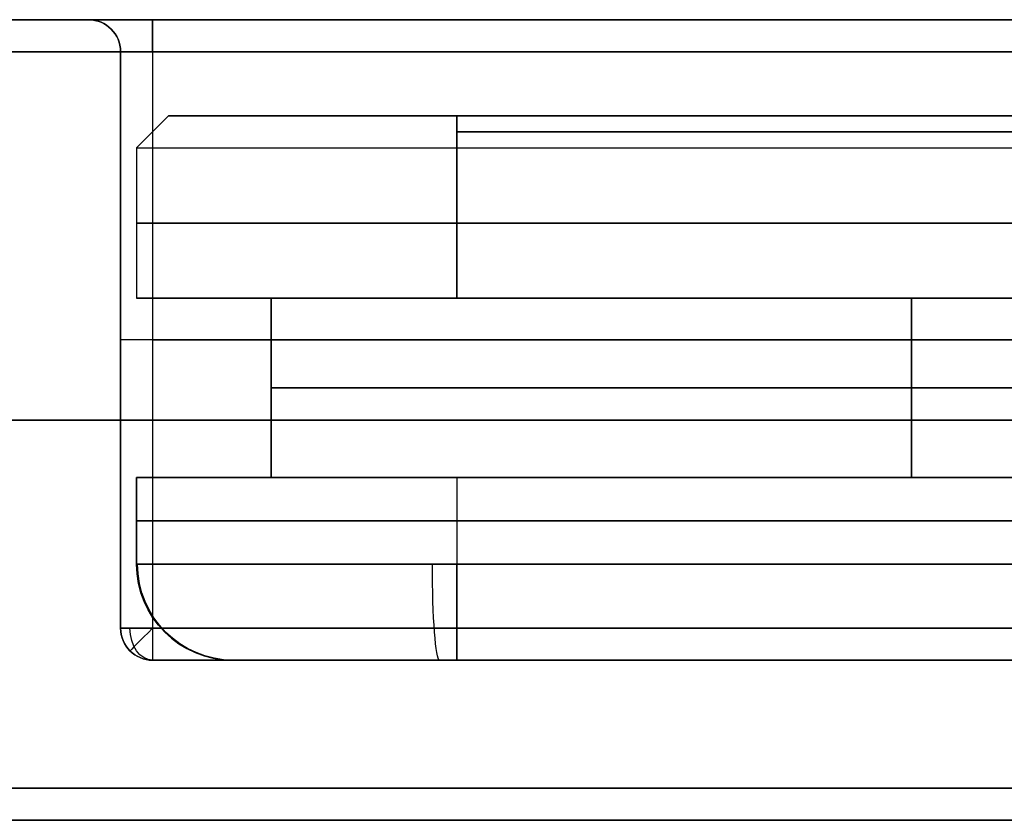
# Model space of a CAD drawing. Header units: centimetres. Extents: x -11.4 to 11.4, y -26.1 to 0.
# Tile 234 of 256: x -5.3 to -3.7, y -9.3 to -8. Entities that reach past the tile are written whole.
import ezdxf

# ---------------------------------------------------------------- set-up
doc = ezdxf.new("R2010")
doc.units = ezdxf.units.CM
doc.layers.add('Default', color=7, linetype='Continuous', true_color=0x000000)

msp = doc.modelspace()

# ---------------------------------------------------------------- linework, layer by layer
at = {"layer": 'Default'}
for p, q in [((-5.3, -8), (-5.15, -8)), ((-5.1, -8.95), (-5.1, -8.05)), ((-5.025, -8.15, 0), (-5.075, -8.2, 0)), ((-5.025, -8.15, 2.775), (-5.075, -8.2, 2.775)), ((-3.645, -8.15), (-5.025, -8.15)), ((-4.575, -8.15, -3.225), (-4.575, -8.2, -3.275)), ((-5.05, -8.175, -2.775), (-5.05, -8.175, 2.775)), ((10.575, -8.175, -3.25), (-4.575, -8.175, -3.25)), ((-4.575, -8.175, 3.25), (10.575, -8.175, 3.25)), ((-5.075, -8.2), (-5.075, -8.435)), ((-5.075, -8.3175, 2.775), (-5.075, -8.3175, -2.775)), ((-4.575, -8.3175, -3.275), (10.575, -8.3175, -3.275)), ((10.575, -8.3175, 3.275), (-4.575, -8.3175, 3.275)), ((-4.865, -8.435), (-5.075, -8.435)), ((-4.865, -8.435), (-4.865, -8.715)), ((-5.1, -8.5, 3.25), (-5.1, -8.5, -3.25)), ((11.05, -8.5, 3.3), (-5.05, -8.5, 3.3)), ((-5.05, -8.5, -3.3), (11.05, -8.5, -3.3)), ((-4.865, -8.575, -2.065), (-4.865, -8.575, 2.065)), ((9.865, -8.575, -3.065), (-3.865, -8.575, -3.065)), ((-3.865, -8.575, 3.065), (9.865, -8.575, 3.065)), ((11.3, -8.625, 3.55), (-11.3, -8.625, 3.55)), ((-11.3, -8.625, -3.55), (11.3, -8.625, -3.55)), ((-5.075, -8.715), (-5.075, -8.85)), ((-4.865, -8.715), (-5.075, -8.715)), ((-5.075, -8.7825, 2.775), (-5.075, -8.7825, -2.775)), ((-4.575, -8.7825, -3.275), (10.575, -8.7825, -3.275)), ((10.575, -8.7825, 3.275), (-4.575, -8.7825, 3.275)), ((-5.05, -9), (-4.925, -9)), ((-6.17, -9.25), (-3.72, -9.25))]:
    msp.add_line(p, q, dxfattribs=at)
at = {"layer": 'Default', "extrusion": (0, 1, 0)}
for centre, radius, start, end in [((5.05, 3.25, -8), 0.1, 0, 90), ((5.05, -3.25, -8), 0.1, 270, 0), ((4.575, 2.775, -8.2), 0.5, 360, 90), ((4.575, 2.775, -8.3175), 0.5, 0, 90), ((4.575, -2.775, -8.3175), 0.5, 270, 0), ((3.865, -2.065, -8.435), 1, 270, 0), ((5.05, -3.25, -8.5), 0.05, 270, 0), ((3.865, 2.065, -8.715), 1, 360, 90), ((3.865, -2.065, -8.715), 1, 270, 0), ((4.575, -2.775, -8.7825), 0.5, 270, 0), ((4.575, 2.775, -8.7825), 0.5, 0, 90), ((4.575, 2.775, -8.85), 0.5, 0, 90), ((4.575, -2.775, -8.85), 0.5, 270, 0), ((5.05, 3.25, -8.95), 0.05, 0, 90), ((5.05, -3.25, -8.95), 0.05, 270, 0), ((4.575, 2.775, -9), 0.35, 0, 90), ((4.575, -2.775, -9), 0.35, 270, 0), ((4.575, 2.775, -9), 0.35, 0, 90)]:
    msp.add_arc(centre, radius, start, end, dxfattribs=at)
at = {"layer": 'Default'}
for centre, radius, start, end in [((-5.15, -8.05, 3.25), 0.05, 0, 90), ((-5.15, -8.05, -3.25), 0.05, 0, 90), ((-4.925, -8.85, 2.775), 0.15, 180, 270), ((-4.925, -8.85, -2.775), 0.15, 180, 270), ((-5.05, -8.95, 3.25), 0.05, 180, 270), ((-5.05, -8.95, -3.25), 0.05, 180, 270)]:
    msp.add_arc(centre, radius, start, end, dxfattribs=at)
at = {"layer": 'Default', "extrusion": (0, 0, -1)}
for centre, radius, start, end in [((5.15, -8.05), 0.05, 90, 180), ((4.925, -8.85), 0.15, 270, 0), ((5.05, -8.95), 0.05, 270, 0)]:
    msp.add_arc(centre, radius, start, end, dxfattribs=at)
at = {"layer": 'Default', "extrusion": (1, 0, 0)}
for centre, radius, start, end in [((-8.05, 3.35, -5.05), 0.05, 270, 0), ((-8.05, -3.35, -5.05), 0.05, 0, 90), ((-8.85, -3.125, -4.575), 0.15, 180, 270), ((-8.85, 3.125, -4.575), 0.15, 90, 180), ((-8.95, 3.25, -5.05), 0.05, 90, 180)]:
    msp.add_arc(centre, radius, start, end, dxfattribs=at)
at = {"layer": 'Default', "extrusion": (0, -1, 0)}
for centre, radius, start, end in [((-5.05, 3.25, 8.05), 0.05, 90, 180), ((-5.05, -3.25, 8.05), 0.05, 180, 270), ((-4.575, -2.775, 8.15), 0.45, 180, 270), ((-4.575, 2.775, 8.15), 0.45, 90, 180), ((-4.575, -2.775, 8.2), 0.5, 180, 270), ((-4.575, 2.775, 8.435), 0.5, 90, 180), ((-4.575, -2.775, 8.435), 0.5, 180, 270), ((-3.865, 2.065, 8.435), 1, 90, 180), ((-5.05, 3.25, 8.5), 0.05, 90, 180), ((-3.865, 2.065, 8.575), 1, 90, 180), ((-3.865, -2.065, 8.575), 1, 180, 270), ((-4.575, -2.775, 8.715), 0.5, 180, 270), ((-4.575, 2.775, 8.715), 0.5, 90, 180)]:
    msp.add_arc(centre, radius, start, end, dxfattribs=at)
at = {"layer": 'Default', "extrusion": (-0.07615, 0, -0.997096)}
msp.add_arc((8.85, 5.123, -2.4186), 0.15, 360, 90, dxfattribs=at)
at = {"layer": 'Default', "extrusion": (0.997096, 0, -0.07615)}
msp.add_arc((-8.85, -3.4653, -4.3504), 0.15, 180, 270, dxfattribs=at)
at = {"layer": 'Default', "extrusion": (-0.707107, 0, -0.707107)}
msp.add_arc((8.95, 5.869, 1.2728), 0.05, 0, 90, dxfattribs=at)
at = {"layer": 'Default', "extrusion": (-0.707107, 0.707107, 0)}
msp.add_arc((9.8995, -3.25, -2.7577), 0.05, 270, 0, dxfattribs=at)
at = {"layer": 'Default', "extrusion": (-1, 0, 0)}
msp.add_arc((8.95, -3.25, 5.05), 0.05, 270, 0, dxfattribs=at)
at = {"layer": 'Default'}
for points in [[(11.3, -8, 3.5), (0, -8, 3.5), (-11.3, -8, 3.5)], [(-11.3, -8, -3.5), (0, -8, -3.5), (11.3, -8, -3.5)], [(-5.15, -8, -3.25), (-5.15, -8), (-5.15, -8, 3.25)], [(-5.05, -8, 3.35), (3, -8, 3.35), (11.05, -8, 3.35)], [(11.05, -8, -3.35), (3, -8, -3.35), (-5.05, -8, -3.35)], [(11.3, -8.05, 3.55), (0, -8.05, 3.55), (-11.3, -8.05, 3.55)], [(-11.3, -8.05, -3.55), (0, -8.05, -3.55), (11.3, -8.05, -3.55)], [(-5.1, -8.05, 3.25), (-5.1, -8.5, 3.25), (-5.1, -8.95, 3.25)], [(-5.1, -8.05, 3.25), (-5.1, -8.05), (-5.1, -8.05, -3.25)], [(-5.1, -8.95, -3.25), (-5.1, -8.5, -3.25), (-5.1, -8.05, -3.25)], [(11.05, -8.05, 3.3), (3, -8.05, 3.3), (-5.05, -8.05, 3.3)], [(-5.05, -8.05, 3.3), (-5.05, -8.5, 3.3), (-5.05, -8.95, 3.3)], [(-5.05, -8.05, -3.3), (-5.05, -8.5, -3.3), (-5.05, -8.95, -3.3)], [(-5.05, -8.05, -3.3), (3, -8.05, -3.3), (11.05, -8.05, -3.3)], [(-5.075, -8.2, 2.775), (-5.05, -8.175, 2.775), (-5.025, -8.15, 2.775)], [(-5.025, -8.15, -2.775), (-5.05, -8.175, -2.775), (-5.075, -8.2, -2.775)], [(-5.025, -8.15, 2.775), (-5.025, -8.15, 0), (-5.025, -8.15, -2.775)], [(-4.575, -8.15, -3.225), (3, -8.15, -3.225), (10.575, -8.15, -3.225)], [(-4.575, -8.2, -3.275), (-4.575, -8.175, -3.25), (-4.575, -8.15, -3.225)], [(-4.575, -8.2, 3.275), (-4.575, -8.175, 3.25), (-4.575, -8.15, 3.225)], [(10.575, -8.15, 3.225), (3, -8.15, 3.225), (-4.575, -8.15, 3.225)], [(-5.075, -8.2, -2.775), (-5.075, -8.2, 0), (-5.075, -8.2, 2.775)], [(-5.075, -8.2, 2.775), (-5.075, -8.3175, 2.775), (-5.075, -8.435, 2.775)], [(-5.075, -8.2, -2.775), (-5.075, -8.3175, -2.775), (-5.075, -8.435, -2.775)], [(-4.575, -8.435, -3.275), (-4.575, -8.3175, -3.275), (-4.575, -8.2, -3.275)], [(-4.575, -8.2, -3.275), (3, -8.2, -3.275), (10.575, -8.2, -3.275)], [(-4.575, -8.2, 3.275), (3, -8.2, 3.275), (10.575, -8.2, 3.275)], [(-4.575, -8.2, 3.275), (-4.575, -8.3175, 3.275), (-4.575, -8.435, 3.275)], [(-5.075, -8.435, 2.775), (-5.075, -8.435), (-5.075, -8.435, -2.775)], [(-4.865, -8.435, 2.065), (-4.865, -8.575, 2.065), (-4.865, -8.715, 2.065)], [(-4.865, -8.435, -2.065), (-4.865, -8.435), (-4.865, -8.435, 2.065)], [(-4.865, -8.715, -2.065), (-4.865, -8.575, -2.065), (-4.865, -8.435, -2.065)], [(-4.575, -8.435, -3.275), (3, -8.435, -3.275), (10.575, -8.435, -3.275)], [(10.575, -8.435, 3.275), (3, -8.435, 3.275), (-4.575, -8.435, 3.275)], [(-3.865, -8.715, 3.065), (-3.865, -8.575, 3.065), (-3.865, -8.435, 3.065)], [(9.865, -8.435, -3.065), (3, -8.435, -3.065), (-3.865, -8.435, -3.065)], [(-3.865, -8.435, 3.065), (3, -8.435, 3.065), (9.865, -8.435, 3.065)], [(-3.865, -8.435, -3.065), (-3.865, -8.575, -3.065), (-3.865, -8.715, -3.065)], [(-5.075, -8.715, 2.775), (-5.075, -8.7825, 2.775), (-5.075, -8.85, 2.775)], [(-5.075, -8.85, -2.775), (-5.075, -8.7825, -2.775), (-5.075, -8.715, -2.775)], [(-5.075, -8.715, 2.775), (-5.075, -8.715), (-5.075, -8.715, -2.775)], [(-4.865, -8.715, -2.065), (-4.865, -8.715), (-4.865, -8.715, 2.065)], [(-4.575, -8.715, -3.275), (-4.575, -8.7825, -3.275), (-4.575, -8.85, -3.275)], [(-4.575, -8.715, -3.275), (3, -8.715, -3.275), (10.575, -8.715, -3.275)], [(-4.575, -8.715, 3.275), (-4.575, -8.7825, 3.275), (-4.575, -8.85, 3.275)], [(10.575, -8.715, 3.275), (3, -8.715, 3.275), (-4.575, -8.715, 3.275)], [(-3.865, -8.715, 3.065), (3, -8.715, 3.065), (9.865, -8.715, 3.065)], [(9.865, -8.715, -3.065), (3, -8.715, -3.065), (-3.865, -8.715, -3.065)], [(-5.075, -8.85, 2.775), (-5.075, -8.85), (-5.075, -8.85, -2.775)], [(-4.575, -8.85, -3.275), (3, -8.85, -3.275), (10.575, -8.85, -3.275)], [(10.575, -8.85, 3.275), (3, -8.85, 3.275), (-4.575, -8.85, 3.275)], [(-5.1, -8.95, 3.25), (-5.1, -8.95), (-5.1, -8.95, -3.25)], [(-5.05, -8.95, 3.3), (3, -8.95, 3.3), (11.05, -8.95, 3.3)], [(11.05, -8.95, -3.3), (3, -8.95, -3.3), (-5.05, -8.95, -3.3)], [(11.05, -9, 3.25), (3, -9, 3.25), (-5.05, -9, 3.25)], [(-5.05, -9, 3.25), (-5.05, -9), (-5.05, -9, -3.25)], [(-5.05, -9, -3.25), (3, -9, -3.25), (11.05, -9, -3.25)], [(-4.925, -9, -2.775), (-4.925, -9), (-4.925, -9, 2.775)], [(10.575, -9, -3.125), (3, -9, -3.125), (-4.575, -9, -3.125)], [(-4.575, -9, 3.125), (3, -9, 3.125), (10.575, -9, 3.125)], [(11.3, -9.2, 3.55), (0, -9.2, 3.55), (-11.3, -9.2, 3.55)], [(-11.3, -9.2, -3.55), (0, -9.2, -3.55), (11.3, -9.2, -3.55)], [(11.3, -9.25, 3.5), (0, -9.25, 3.5), (-11.3, -9.25, 3.5)], [(-11.3, -9.25, -3.5), (0, -9.25, -3.5), (11.3, -9.25, -3.5)]]:
    msp.add_open_spline(points, degree=2, dxfattribs=at)

doc.saveas('drawing.dxf')
